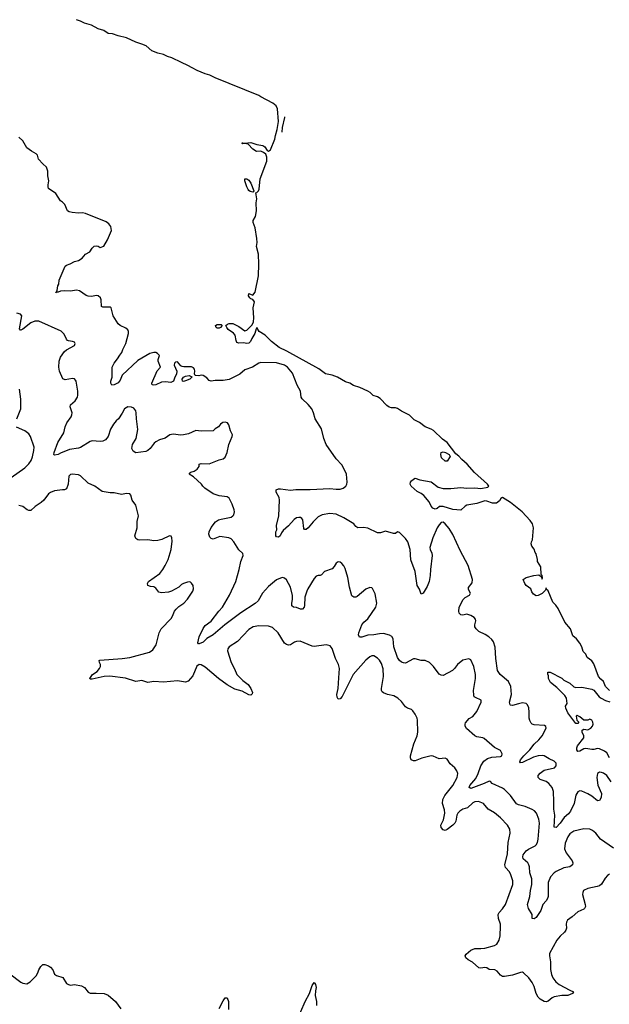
# Model space of a CAD drawing. Header units: inches. Extents: x 2220522 to 2384314, y 721474 to 893490.
# Tile 232 of 256: x 2321878 to 2327828, y 870843 to 880777. Entities that reach past the tile are written whole.
import ezdxf

# ---------------------------------------------------------------- set-up
doc = ezdxf.new("R2010")
doc.units = ezdxf.units.IN
doc.header["$MEASUREMENT"] = 0
doc.layers.add('C3827', color=7, linetype='Continuous')
doc.layers.add('C3828', color=7, linetype='Continuous')

msp = doc.modelspace()

# ---------------------------------------------------------------- linework, layer by layer
at = {"layer": 'C3827', "color": 5}
for points, elevation in [([(2327830, 874007.6), (2327788, 874048), (2327770, 874099.5), (2327741.8, 874121.8), (2327717.6, 874150), (2327670, 874278.4), (2327650, 874306.6), (2327602.7, 874342.7), (2327590, 874374), (2327563.6, 874403.6), (2327551, 874450), (2327530, 874486.6), (2327495.8, 874530), (2327459.2, 874559.2), (2327434.8, 874630), (2327377.5, 874697.5), (2327310, 874834.7), (2327288, 874870), (2327259.1, 874899.1), (2327210, 875012.7), (2327191.6, 875031.6), (2327190, 875046), (2327188.4, 875030), (2327181.7, 875018.3), (2327151.2, 874988.8), (2327110, 874965.6), (2327090, 874965.1), (2327061.7, 874981.7), (2327045.3, 875005.3), (2327034.3, 875034.3), (2326989.7, 875069.7), (2326973.6, 875090), (2326959.6, 875130), (2326987.8, 875150), (2327066.6, 875170), (2327115.8, 875175.8), (2327139.8, 875159.8), (2327150, 875132), (2327153.6, 875146.4), (2327150.9, 875170), (2327140.5, 875180.5), (2327135.3, 875255.3), (2327102.4, 875310), (2327103, 875330), (2327090, 875388.7), (2327080.5, 875400.5), (2327070, 875434), (2327045.2, 875465.2), (2327039, 875490), (2327042, 875510), (2327051.2, 875528.8), (2327063.2, 875650), (2327052, 875690), (2327030, 875723.8), (2326948.7, 875810), (2326830, 875904.8), (2326750, 875955.3), (2326732.9, 875947.1), (2326719, 875921), (2326690, 875899.8), (2326650, 875898), (2326590, 875919.8), (2326570, 875921.8), (2326490, 875896.5), (2326390, 875878.3), (2326373.4, 875870), (2326330, 875829.3), (2326250, 875835.1), (2326150, 875866.4), (2326114.6, 875865.4), (2326090, 875844.5), (2326070, 875839), (2326048, 875850), (2326030, 875868), (2326011.3, 875911.3), (2325956.3, 875976.3), (2325930, 875996.9), (2325890, 876017), (2325829, 876070), (2325817.2, 876090), (2325821.2, 876110), (2325830, 876124.7), (2325850, 876142), (2325870, 876152), (2325914.8, 876134.8), (2326030, 876114.4), (2326100.5, 876060.5), (2326150, 876048.4), (2326230, 876045.7), (2326330, 876056.9), (2326390, 876048.9), (2326470, 876053.7), (2326530, 876045.8), (2326601.3, 876058.7), (2326612.4, 876070), (2326599.2, 876090), (2326467.5, 876207.5), (2326393.8, 876293.8), (2326339.6, 876339.6), (2326310, 876373.8), (2326278.3, 876398.3), (2326190.9, 876510.9), (2326145.8, 876545.8), (2326052.1, 876632.1), (2326030, 876646.8), (2325968.8, 876668.8), (2325911.4, 876711.4), (2325858, 876738), (2325810, 876785.2), (2325730, 876826), (2325690, 876854.6), (2325670, 876860.2), (2325630, 876859.8), (2325606.9, 876866.9), (2325583.9, 876883.9), (2325516.1, 876956.1), (2325490, 876971.6), (2325446.1, 876986.1), (2325415.3, 877015.3), (2325391.3, 877030), (2325310, 877065), (2325246.3, 877086.3), (2325207.6, 877110), (2325164.2, 877124.3), (2325085.1, 877170), (2325030.5, 877190.5), (2324963.4, 877203.4), (2324895.2, 877255.2), (2324573.4, 877433.4), (2324496, 877470), (2324419.8, 877530), (2324354.9, 877594.9), (2324295.4, 877630), (2324270, 877671.2), (2324262.3, 877657.7), (2324251.8, 877610), (2324219.7, 877560.3), (2324206.5, 877530), (2324190, 877513.5), (2324170, 877509.9), (2324137, 877517), (2324090, 877514.8), (2324070, 877521.3), (2324061.4, 877541.4), (2324052.7, 877592.7), (2324033.6, 877613.6), (2323981.3, 877650), (2323966.6, 877670), (2323959, 877690), (2323975.1, 877704.9), (2323990, 877712), (2324030, 877710.3), (2324090, 877682.6), (2324150, 877638), (2324170, 877646), (2324222.9, 877697.1), (2324238.3, 877730), (2324241.2, 877770), (2324232.6, 877870), (2324246.6, 877930), (2324230, 877954), (2324210, 877959), (2324199, 877970), (2324187.7, 877992.3), (2324190, 878014), (2324230, 877998.8), (2324252.9, 878027.1), (2324286.7, 878193.3), (2324291.6, 878310), (2324287.7, 878410), (2324267.6, 878490), (2324272.7, 878530), (2324270.7, 878570.7), (2324255.3, 878675.3), (2324234, 878730), (2324233, 878750), (2324256, 878790), (2324267.7, 878850), (2324264, 878930), (2324272, 878970), (2324259, 879030), (2324270, 879034), (2324286, 879050), (2324294.1, 879065.9), (2324304.6, 879170), (2324372.1, 879347.9), (2324371.1, 879391.1), (2324360.2, 879420.2), (2324338.5, 879438.5), (2324310, 879449.7), (2324265.7, 879445.7), (2324230, 879469.7), (2324182.7, 879522.7), (2324150, 879529.3), (2324130, 879524), (2324118, 879530), (2324130, 879536), (2324150, 879531.3), (2324210, 879536.4), (2324270, 879517.6), (2324330, 879508.9), (2324352.9, 879492.8), (2324376.1, 879456.1), (2324390, 879450.4), (2324410, 879464.4), (2324452.5, 879570), (2324457.7, 879610), (2324477, 879670), (2324487.7, 879750), (2324479.1, 879879), (2324466.6, 879906.6), (2324433.8, 879933.8), (2324311.1, 880000)], 120), ([(2324551.4, 879795.8), (2324550.9, 879790), (2324526.9, 879690), (2324522.7, 879641.2)], 120), ([(2327846.2, 873086.2), (2327801.4, 873150), (2327770, 873173.8), (2327750, 873182.4), (2327730, 873184.4), (2327710, 873171.5), (2327700.7, 873130), (2327712.4, 873052.4), (2327748.8, 872968.8), (2327747, 872930), (2327730, 872899.3), (2327710, 872894), (2327650, 872942.6), (2327610, 872966.9), (2327550, 872994), (2327530, 872996.2), (2327510, 872985.1), (2327490, 872953.2), (2327472.6, 872870), (2327435.9, 872790), (2327414.9, 872765.1), (2327371.4, 872728.6), (2327330, 872669.7), (2327290, 872627.6), (2327270, 872629.2), (2327276.5, 872750), (2327266.4, 872810), (2327269.1, 872889.1), (2327263.4, 872990), (2327257.8, 873010), (2327249.8, 873030), (2327218, 873070), (2327190, 873089.8), (2327130.7, 873110.7), (2327109.6, 873130), (2327109.7, 873149.7), (2327130, 873176.1), (2327170, 873205.2), (2327275.1, 873230), (2327292, 873250), (2327290, 873274), (2327270, 873296.8), (2327219.7, 873319.7), (2327170.4, 873350.4), (2327150, 873354.3), (2327110, 873349.4), (2327063.7, 873336.3), (2326950, 873283.1), (2326930, 873278), (2326923.5, 873290), (2326932.8, 873310), (2326963.4, 873350), (2327024.4, 873410), (2327070, 873468.1), (2327116.8, 873510), (2327149.7, 873550), (2327189, 873629), (2327185.6, 873645.6), (2327174, 873654), (2327070, 873662), (2327050, 873669.6), (2327039.7, 873679.7), (2327024.6, 873704.6), (2327018, 873730), (2327018.9, 873790), (2327013.9, 873833.9), (2327003, 873863), (2326990, 873876.2), (2326950, 873883), (2326910, 873875.8), (2326850, 873856.9), (2326830, 873860.9), (2326825.7, 873865.7), (2326821, 873890), (2326840.3, 873970), (2326833.8, 874050), (2326810, 874098.9), (2326727.1, 874170), (2326700.5, 874210), (2326681.8, 874330), (2326674.4, 874445.6), (2326659, 874499), (2326642.6, 874522.6), (2326611.1, 874551.1), (2326575.3, 874575.3), (2326510, 874604.8), (2326482.7, 874630), (2326472.1, 874650), (2326469.8, 874669.8), (2326479.2, 874710), (2326477.4, 874730), (2326464.4, 874744.4), (2326430, 874763.9), (2326390, 874777.4), (2326350, 874769.6), (2326330, 874772), (2326312, 874790), (2326308, 874810), (2326313.9, 874846.1), (2326324.7, 874875.3), (2326354, 874926), (2326371.9, 874948.1), (2326418, 874970), (2326426, 874990), (2326406.3, 875026.3), (2326406.8, 875046.8), (2326444, 875096), (2326448.4, 875130), (2326402.5, 875270), (2326322.9, 875422.9), (2326250, 875582.5), (2326210, 875643.5), (2326170, 875691.2), (2326150, 875707.6), (2326130, 875703.6), (2326110, 875681.6), (2326091.6, 875650), (2326046.9, 875550), (2326015.8, 875450), (2326019.5, 875430), (2326035.5, 875395.5), (2326039.6, 875370), (2326022.4, 875230), (2326021.3, 875170), (2326008.1, 875110), (2325990, 875059.5), (2325950, 874989.4), (2325930, 874982), (2325911.4, 875031.4), (2325888.5, 875068.5), (2325868, 875210), (2325826.3, 875326.3), (2325818.6, 875430), (2325792.9, 875510), (2325770, 875540.7), (2325710, 875602), (2325690, 875608), (2325670, 875594), (2325650, 875593.2), (2325570, 875617), (2325519.9, 875600.1), (2325490, 875600.4), (2325390, 875645.6), (2325347.5, 875652.5), (2325290, 875649.3), (2325270, 875663.7), (2325250.8, 875690.8), (2325149.6, 875750), (2325070, 875786.5), (2325006.1, 875793.9), (2324930, 875780.7), (2324890, 875761.4), (2324838.3, 875710), (2324790, 875649.5), (2324770, 875632.7), (2324750, 875634), (2324744.9, 875644.9), (2324734, 875730), (2324724.7, 875744.7), (2324710, 875754.3), (2324695.8, 875755.8), (2324670, 875749.7), (2324647.1, 875732.9), (2324590.4, 875670), (2324537.7, 875622.3), (2324520.3, 875599.7), (2324506.8, 875570), (2324490, 875556), (2324470, 875559), (2324463.7, 875570), (2324461.2, 875590), (2324464, 875610), (2324473.2, 875630), (2324470, 875672), (2324492, 875770), (2324498.4, 875930), (2324494.7, 875954.7), (2324466, 876010), (2324466.6, 876033.4), (2324490, 876042), (2324510, 876043), (2324610, 876031.6), (2324662.9, 876037.1), (2324810, 876035.9), (2325006, 876046), (2325070, 876039.3), (2325110, 876040.6), (2325140.5, 876050), (2325170, 876069.2), (2325179, 876090), (2325180.6, 876110), (2325175.7, 876190), (2325150, 876249.6), (2325127.1, 876287.2), (2325070, 876346.6), (2324970, 876489.6), (2324945.1, 876550), (2324922.6, 876650), (2324859.7, 876750), (2324842.7, 876810), (2324825.3, 876850), (2324790, 876895.8), (2324729.7, 876950), (2324719.2, 876970), (2324710.8, 877030), (2324677.8, 877090), (2324629.8, 877209.8), (2324579.6, 877270), (2324550, 877291.2), (2324470, 877314.3), (2324310, 877318.4), (2324290, 877312), (2324227.3, 877272.7), (2324150, 877245.1), (2324098.4, 877201.6), (2323992.2, 877147.8), (2323930, 877138.2), (2323850, 877136.8), (2323810, 877129.8), (2323790, 877135.6), (2323764.6, 877164.6), (2323730, 877187.6), (2323710, 877191.5), (2323684.2, 877184.2), (2323647, 877187), (2323642.4, 877202.4), (2323645.1, 877230), (2323640.9, 877250), (2323630, 877263.1), (2323610, 877272.9), (2323533.6, 877273.6), (2323518.3, 877278.3), (2323505.2, 877285.2), (2323470, 877325.6), (2323450, 877321.3), (2323440.3, 877310), (2323436, 877290), (2323461.8, 877230), (2323458.6, 877201.4), (2323442, 877170), (2323430.5, 877129.5), (2323403.5, 877116.5), (2323350, 877124.5), (2323310, 877120.7), (2323250, 877092.3), (2323229.5, 877089.5), (2323214, 877094), (2323209.5, 877110), (2323264.7, 877235.3), (2323297.2, 877270), (2323276.4, 877330), (2323276.3, 877350), (2323289, 877390), (2323269, 877410), (2323250, 877418.4), (2323230, 877419.7), (2323190, 877409.7), (2323070, 877337.6), (2322912.2, 877190), (2322890, 877138.7), (2322870, 877112.8), (2322830, 877092.7), (2322809, 877090), (2322798, 877110), (2322797, 877130), (2322809.7, 877170.3), (2322812, 877270), (2322830, 877311), (2322864.8, 877355.2), (2322887.2, 877392.8), (2322910, 877418), (2322919.6, 877450), (2322949.6, 877510), (2322974.7, 877610), (2322974, 877630), (2322967.6, 877647.6), (2322950, 877663.7), (2322893.2, 877690), (2322870, 877709.5), (2322821.6, 877790), (2322802, 877870), (2322790, 877877.2), (2322716.5, 877876.5), (2322704.5, 877884.5), (2322700.7, 877950), (2322694, 877970), (2322670, 877989.6), (2322650, 877993.3), (2322605.1, 877985.1), (2322570, 877986.6), (2322550, 877995.1), (2322480.7, 878040.7), (2322450, 878049.2), (2322390, 878037.2), (2322330, 878041.4), (2322290, 878038.4), (2322266.6, 878026.6), (2322250.8, 878029.2), (2322242, 878022), (2322254.6, 878045.4), (2322262.7, 878090), (2322273.2, 878110), (2322277.2, 878150), (2322335.1, 878290), (2322350, 878301.6), (2322388, 878312), (2322430, 878336.4), (2322470, 878348), (2322508.1, 878371.9), (2322542.7, 878410), (2322585.8, 878434.2), (2322610, 878471), (2322630, 878490.8), (2322654.8, 878494.8), (2322670, 878491.3), (2322690, 878478), (2322728.4, 878491.6), (2322763.1, 878556.9), (2322804, 878650), (2322799, 878690), (2322777.5, 878717.5), (2322750, 878739), (2322542, 878822), (2322510, 878829.2), (2322470, 878824.5), (2322406, 878830), (2322377.5, 878837.5), (2322359, 878850), (2322331.7, 878911.7), (2322310, 878935.3), (2322290, 878948), (2322242.5, 879022.5), (2322170, 879074), (2322163.6, 879090), (2322163.6, 879110), (2322172.5, 879152.5), (2322162, 879202), (2322161.2, 879250), (2322149.3, 879289.3), (2322110, 879322), (2322068.7, 879370), (2322058, 879410), (2322044.7, 879424.7), (2321998, 879450), (2321950, 879484), (2321910, 879555.3), (2321868, 879590)], 140), ([(2327870, 872416.8), (2327737, 872510), (2327690, 872569.4), (2327656.6, 872596.6), (2327630, 872611.3), (2327570, 872614.3), (2327470, 872589.6), (2327430, 872561.6), (2327410, 872533.6), (2327383.2, 872470), (2327376.9, 872410), (2327392, 872370), (2327454, 872290), (2327459.5, 872270), (2327454.4, 872250), (2327429.1, 872230.9), (2327370, 872218.2), (2327290, 872183.1), (2327270, 872169.7), (2327235.5, 872130), (2327212, 872070), (2327211.3, 871931.3), (2327204.4, 871910), (2327190, 871886.3), (2327157.6, 871850), (2327136, 871790), (2327090, 871717), (2327070, 871703.7), (2327050, 871708.7), (2327049.6, 871750), (2327013, 871810), (2327003, 871850), (2327026.6, 871930), (2327030.8, 871990), (2327047, 872050), (2327045.8, 872110), (2327026.4, 872170), (2327022.7, 872230), (2327016.4, 872250), (2327004.2, 872270), (2326956.9, 872310), (2326953.7, 872330), (2326957.2, 872350), (2326990, 872391.8), (2327010.7, 872409.3), (2327078, 872442), (2327090, 872452.4), (2327103.5, 872476.5), (2327110.6, 872509.4), (2327123.8, 872670), (2327115.3, 872710), (2327091.9, 872771.9), (2327073.5, 872793.5), (2327050, 872807.6), (2326978.5, 872838.5), (2326910, 872854.7), (2326890, 872865.6), (2326829.9, 872949.9), (2326770, 873009.8), (2326750, 873023.9), (2326646.6, 873070), (2326630, 873089.3), (2326615.5, 873095.5), (2326564.4, 873070), (2326430, 873021.1), (2326414.5, 873030), (2326420.4, 873050), (2326479.2, 873120.8), (2326502.7, 873170), (2326531.1, 873248.9), (2326562.8, 873297.2), (2326598.4, 873321.6), (2326643.7, 873336.3), (2326730, 873343), (2326744, 873350), (2326746, 873370), (2326730, 873404), (2326670, 873433.2), (2326564.2, 873524.2), (2326550, 873531.5), (2326490, 873541.1), (2326470, 873552.8), (2326386.1, 873626.1), (2326373.6, 873650), (2326371.8, 873670), (2326376.2, 873683.8), (2326414.8, 873725.2), (2326450, 873747.7), (2326490, 873797.1), (2326536, 873890), (2326534, 873910), (2326476.6, 873936.6), (2326465.1, 873945.1), (2326460.1, 873960.1), (2326457.4, 874010), (2326475.8, 874130), (2326475.6, 874170), (2326459.7, 874250), (2326430, 874319), (2326410, 874329.2), (2326350, 874316), (2326294.8, 874270), (2326266.8, 874230), (2326246, 874210), (2326150, 874160.9), (2326130, 874162.7), (2326110, 874173.2), (2326052.7, 874250), (2326013.2, 874290), (2325970, 874312), (2325930, 874312.7), (2325870, 874329.4), (2325850, 874326.6), (2325770, 874286), (2325750, 874287), (2325730, 874295.1), (2325710, 874312), (2325690, 874342), (2325654.4, 874450), (2325645.1, 874530), (2325633.3, 874553.3), (2325610, 874568.4), (2325550, 874582.2), (2325510, 874581.8), (2325450, 874569.8), (2325390, 874565.7), (2325330, 874545.6), (2325305.4, 874545.4), (2325298, 874570), (2325300.5, 874590), (2325329.7, 874670), (2325350, 874697), (2325390, 874732.4), (2325472.7, 874850), (2325480.9, 874890), (2325463.2, 874983.2), (2325437, 875037), (2325430, 875044), (2325410, 875049.2), (2325370, 875032), (2325284.1, 874955.9), (2325270, 874949.6), (2325250, 874949.5), (2325230, 874962.7), (2325204.4, 875050), (2325189.7, 875150), (2325160.7, 875240.7), (2325148.2, 875268.2), (2325130, 875289.4), (2325110, 875304.5), (2325090, 875307.3), (2325070, 875295.1), (2325050, 875259.3), (2325030, 875237), (2324954.8, 875210), (2324923.5, 875176.5), (2324910.5, 875169.5), (2324890, 875169.4), (2324870, 875162.7), (2324850, 875139.3), (2324784.9, 875035.1), (2324773.6, 875010), (2324755.2, 874950), (2324753, 874867), (2324747.7, 874850), (2324731, 874830), (2324710, 874829.6), (2324670, 874845.1), (2324642, 874850), (2324624.4, 874864.4), (2324622.4, 874890), (2324632.2, 874927.8), (2324632.1, 874967.9), (2324610.9, 875050), (2324570, 875124.5), (2324550, 875143.7), (2324530, 875147.3), (2324510, 875142.4), (2324470, 875125.1), (2324390, 875059.7), (2324329.1, 874990), (2324285.1, 874914.9), (2324254.8, 874885.2), (2324110, 874792), (2323948.2, 874671.8), (2323830, 874569.7), (2323767, 874533), (2323730, 874498), (2323690, 874481.2), (2323681.2, 874481.2), (2323675.3, 874490), (2323690, 874550.8), (2323730, 874635.3), (2323750, 874663.7), (2323810, 874708.7), (2323887.8, 874810), (2323925.1, 874850), (2323996.1, 874970), (2324058, 875110), (2324092.6, 875230), (2324108, 875310), (2324132.7, 875370), (2324129.2, 875390), (2324087.7, 875427.7), (2324038.3, 875510), (2324010, 875538.7), (2323988.1, 875548.1), (2323897.3, 875562.7), (2323830, 875537), (2323818.6, 875538.6), (2323810, 875541.2), (2323796.2, 875556.2), (2323785.6, 875585.6), (2323789.7, 875610), (2323810, 875653.4), (2323852.3, 875710), (2323885.2, 875730), (2323910, 875738.4), (2324010, 875756.3), (2324029.2, 875770), (2324037.2, 875782.8), (2324043.7, 875810), (2324040.9, 875830), (2324021.6, 875890), (2323991.1, 875950), (2323970, 875964), (2323890, 875971.9), (2323830, 875994.5), (2323747.3, 876050), (2323724.5, 876070), (2323711, 876091), (2323630, 876166), (2323589, 876190), (2323596.4, 876203.6), (2323606, 876210), (2323639.3, 876220.7), (2323670, 876242), (2323688, 876270), (2323689, 876291), (2323710, 876298.8), (2323790, 876297.1), (2323890, 876336.3), (2323930, 876345.5), (2323950, 876364), (2323971.5, 876410), (2323987.8, 876492.2), (2324022.7, 876570), (2324025.2, 876590), (2324004, 876630), (2323989, 876690), (2323975.3, 876710), (2323950, 876717.2), (2323927.1, 876712.9), (2323903.5, 876696.5), (2323884.7, 876670), (2323850.7, 876649.3), (2323830, 876629.2), (2323710, 876625.2), (2323653.6, 876633.6), (2323581.1, 876598.9), (2323530, 876587), (2323505.4, 876585.4), (2323426.2, 876593.8), (2323392, 876590), (2323345.2, 876554.8), (2323290, 876539.3), (2323250, 876519.3), (2323234.6, 876505.4), (2323194, 876450), (2323170, 876429.6), (2323150, 876421.3), (2323050, 876408), (2323022.9, 876422.9), (2323009.7, 876450), (2323017.2, 876490), (2323052.8, 876550), (2323070, 876642), (2323055.1, 876750), (2323053.3, 876810), (2323049.2, 876830), (2323030, 876858), (2323006.8, 876866.8), (2322970, 876869.5), (2322934, 876850), (2322912.3, 876807.7), (2322874, 876750), (2322850, 876729.2), (2322823.4, 876696.6), (2322795.2, 876644.8), (2322771.6, 876570), (2322743, 876537), (2322716.1, 876523.9), (2322690, 876519.8), (2322610, 876527.8), (2322590, 876522.4), (2322490, 876462), (2322470, 876454.3), (2322380.7, 876439.3), (2322290, 876404.2), (2322266, 876390), (2322230, 876382.7), (2322223.7, 876390), (2322225.1, 876410), (2322263.1, 876510), (2322323.1, 876610), (2322337.2, 876670), (2322354.4, 876710), (2322396.4, 876770), (2322405.1, 876790), (2322406, 876810), (2322385.6, 876870), (2322389.4, 876890), (2322438, 876930), (2322460.7, 876970), (2322464.5, 876990), (2322464.5, 877030), (2322446.6, 877130), (2322440.1, 877140.1), (2322430, 877152.3), (2322410, 877158), (2322336.7, 877143.3), (2322311.7, 877151.7), (2322279.7, 877230), (2322273.3, 877270), (2322277.4, 877330), (2322290, 877373), (2322330, 877430.4), (2322350, 877446.4), (2322429.2, 877490), (2322437, 877510), (2322430, 877524), (2322411.5, 877531.5), (2322370, 877535.1), (2322361.7, 877541.7), (2322350, 877552.7), (2322325.4, 877605.4), (2322294.6, 877634.6), (2322070, 877736.2), (2322030, 877733.7), (2321990, 877718.5), (2321910, 877653.6), (2321890, 877642.9), (2321884.2, 877644.2), (2321876.5, 877656.5), (2321899.7, 877790), (2321886.1, 877806.1), (2321850, 877814.8)], 160), ([(2321847.6, 876750), (2321888.2, 876850), (2321889.7, 876949.7), (2321875.6, 877050)], 180), ([(2321790, 876158.3), (2321930, 876256.9), (2321970, 876294.6), (2321992.8, 876330), (2322007.8, 876367.8), (2322021.1, 876430), (2322022.7, 876462.7), (2321987.6, 876570), (2321970, 876599.5), (2321930, 876629.6), (2321845.6, 876665.6)], 180), ([(2327830, 872154), (2327810, 872142), (2327784.9, 872115.1), (2327750, 872056), (2327730, 872039.6), (2327704.7, 872030), (2327610, 872011), (2327568.4, 871990), (2327558.7, 871970), (2327558.3, 871950), (2327584.9, 871850), (2327586.4, 871830), (2327577.1, 871810), (2327570, 871802.9), (2327510, 871777), (2327454.3, 871725.7), (2327406.4, 871690), (2327395.3, 871670), (2327391.8, 871650), (2327394.9, 871610), (2327390.2, 871589.8), (2327376.5, 871570), (2327332.4, 871530), (2327299.3, 871490), (2327225.6, 871354.4), (2327222.4, 871330), (2327233.2, 871270), (2327235.1, 871195.1), (2327243.4, 871143.4), (2327256.5, 871110), (2327286.3, 871070), (2327321, 871041), (2327430, 870983.8), (2327464.7, 870970), (2327456, 870950), (2327409, 870931), (2327350, 870931.6), (2327270, 870918.7), (2327251, 870909), (2327210, 870875.1), (2327190, 870868.2), (2327170, 870869.7), (2327130, 870893.3), (2327110, 870914), (2327089.8, 870950), (2327070, 871022.7), (2327050, 871063.7), (2327014, 871110), (2326960.9, 871160.9), (2326950, 871166), (2326930, 871164.5), (2326850, 871137.3), (2326770, 871123), (2326750, 871123.6), (2326730, 871135.6), (2326696.3, 871176.3), (2326670.9, 871190.9), (2326614.7, 871194.7), (2326590, 871209.3), (2326570, 871214.5), (2326530, 871206.6), (2326510, 871209.5), (2326446.6, 871266.6), (2326404, 871290), (2326379.3, 871310), (2326372.7, 871330), (2326382, 871350), (2326430, 871390.3), (2326470, 871405.3), (2326530, 871404.2), (2326570, 871408.7), (2326670, 871435.8), (2326691.5, 871450), (2326717.7, 871490), (2326727.3, 871532.7), (2326730.8, 871630), (2326728.7, 871650), (2326708.6, 871710), (2326704.7, 871750), (2326715.1, 871770), (2326750, 871805.3), (2326778.8, 871850), (2326855.3, 872050), (2326852.8, 872087.2), (2326835.4, 872150), (2326818.7, 872178.7), (2326781.4, 872221.4), (2326772.3, 872250), (2326798.7, 872361.3), (2326805.6, 872474.4), (2326826.9, 872570), (2326822.4, 872610), (2326798.7, 872650), (2326730, 872725.1), (2326670, 872772.8), (2326606.6, 872810), (2326558, 872870), (2326508.3, 872888.3), (2326470, 872883.9), (2326450, 872874.5), (2326396.5, 872823.5), (2326350, 872809.9), (2326319.3, 872790), (2326299.8, 872770), (2326288.3, 872750), (2326279.4, 872690), (2326270.1, 872669.9), (2326250, 872648.9), (2326190, 872605.6), (2326170, 872594.8), (2326150, 872602.3), (2326130, 872625.8), (2326126.5, 872650), (2326155.9, 872704.1), (2326167.8, 872770), (2326164.7, 872804.7), (2326145.3, 872870), (2326148, 872910), (2326167.6, 872950), (2326248, 873050), (2326290.8, 873130), (2326297.7, 873170), (2326290, 873197.2), (2326270, 873229.5), (2326222, 873270), (2326190, 873316), (2326170, 873324.5), (2326110, 873320.9), (2326050, 873347), (2326030, 873349.6), (2325934.3, 873325.7), (2325870, 873298.4), (2325850, 873298), (2325829.3, 873310), (2325822, 873330), (2325823, 873350), (2325855.8, 873470), (2325888.3, 873550), (2325896.4, 873590), (2325892.8, 873710), (2325887.8, 873730), (2325870, 873769.2), (2325844.8, 873804.8), (2325830, 873817.2), (2325790, 873829.3), (2325770, 873842.7), (2325730, 873899.3), (2325695.1, 873930), (2325654.4, 873954.4), (2325590, 873969.7), (2325550, 873985.4), (2325536.1, 873996.1), (2325529.1, 874009.1), (2325528.4, 874028.4), (2325548.4, 874150), (2325546.6, 874226.6), (2325530, 874279.5), (2325510, 874315.6), (2325490, 874334.7), (2325450, 874356.9), (2325430, 874357.4), (2325410, 874349.7), (2325370, 874315.4), (2325241.1, 874170), (2325131.7, 873948.3), (2325110, 873925.4), (2325090, 873922), (2325080.7, 873940.7), (2325078, 873970), (2325092.7, 874030), (2325096.8, 874136.8), (2325106.3, 874230), (2325093.5, 874270), (2325064.7, 874330), (2325031, 874431), (2325010, 874459.3), (2324970, 874469.5), (2324850, 874454), (2324830, 874456.2), (2324706.8, 874506.8), (2324670, 874502.9), (2324650, 874495.6), (2324610, 874469.7), (2324590, 874465.4), (2324570, 874471.2), (2324550, 874488), (2324485.1, 874590), (2324430, 874643.5), (2324390, 874658.3), (2324290, 874661.5), (2324234, 874650), (2324190, 874625.1), (2324075.6, 874504.4), (2323990.6, 874450), (2323977.1, 874430), (2323974.4, 874410), (2324010, 874290.6), (2324046.3, 874226.3), (2324070, 874170.6), (2324130.3, 874110), (2324182.6, 874070), (2324211.7, 874030), (2324228, 873990), (2324224.9, 873975.1), (2324210, 873961.2), (2324190, 873966), (2324121.7, 874001.7), (2324050, 874021.8), (2323970, 874064.5), (2323882.5, 874130), (2323750, 874244.7), (2323710, 874267.8), (2323690, 874269.6), (2323665.4, 874254.6), (2323623.6, 874156.4), (2323576.5, 874103.5), (2323550, 874091.2), (2323470, 874105.1), (2323330, 874093.7), (2323230, 874100.3), (2323170, 874088.3), (2323110, 874108.4), (2323050, 874101.1), (2322947, 874133), (2322787.8, 874152.3), (2322731.3, 874148.7), (2322610, 874122), (2322590, 874122), (2322586.6, 874130), (2322613.2, 874170), (2322658.2, 874201.8), (2322684.2, 874230), (2322693.3, 874250), (2322691.5, 874271.5), (2322682, 874290), (2322681.2, 874310), (2322686.5, 874313.5), (2322910.2, 874330.2), (2322990, 874342.7), (2323186, 874394), (2323221.7, 874418.3), (2323254.5, 874470), (2323283.6, 874590), (2323305.1, 874630), (2323404.9, 874735.1), (2323420.1, 874759.9), (2323440.5, 874810), (2323456.2, 874830), (2323483.9, 874856.1), (2323535.1, 874890), (2323572.3, 874930), (2323625.2, 875010), (2323632.9, 875032.9), (2323629.3, 875069.3), (2323612.1, 875092.1), (2323600.2, 875100.2), (2323590, 875105.2), (2323570, 875101.2), (2323530, 875089.2), (2323510, 875077.2), (2323482.8, 875050), (2323409.1, 875010.9), (2323378.2, 875001.8), (2323310, 874993), (2323281.7, 875001.7), (2323250, 875040.9), (2323230, 875056.2), (2323197.2, 875057.2), (2323170, 875068), (2323169, 875090), (2323179, 875110), (2323290.8, 875189.2), (2323323.5, 875230), (2323345.4, 875270), (2323374.7, 875330), (2323407, 875430), (2323414.8, 875514.8), (2323412.7, 875550), (2323404.7, 875564.7), (2323390, 875569.2), (2323312.9, 875532.9), (2323270, 875522), (2323230, 875518.4), (2323170, 875529.4), (2323086.3, 875526.3), (2323069.4, 875529.4), (2323050, 875542), (2323039.5, 875570), (2323062, 875650), (2323064.7, 875715.3), (2323075.1, 875770), (2323050, 875878), (2323014, 875930), (2323000.2, 875980.2), (2322990, 875994), (2322956, 875996), (2322906.3, 875986.3), (2322830, 876002.7), (2322790, 876002.7), (2322710, 876018), (2322635.3, 876070), (2322570, 876100.9), (2322490, 876173), (2322470, 876183.5), (2322406.9, 876193.1), (2322390, 876189.2), (2322374, 876170), (2322367.7, 876090), (2322350, 876044), (2322330, 876032.7), (2322310, 876034), (2322230, 876022.9), (2322190, 876007.6), (2322170, 875993.3), (2322120.3, 875930), (2322095, 875905), (2322034, 875866), (2321990, 875825.6), (2321970, 875823.6), (2321954, 875830), (2321910, 875863.7), (2321870, 875876)], 180), ([(2327829.2, 873330), (2327801.2, 873381.2), (2327778, 873398), (2327730, 873419.3), (2327710, 873422.7), (2327670, 873412.3), (2327650, 873412), (2327590, 873423.6), (2327570, 873420.7), (2327530, 873396), (2327510, 873394), (2327500.9, 873410), (2327499.6, 873430), (2327505.1, 873450), (2327569.6, 873530.4), (2327571.1, 873551.1), (2327555.1, 873590), (2327555.3, 873610), (2327570, 873617.3), (2327610, 873610.7), (2327641.2, 873630), (2327658, 873650), (2327665.2, 873670), (2327662, 873690), (2327650, 873708), (2327630, 873718), (2327610, 873708), (2327570, 873708.7), (2327530, 873742), (2327503.6, 873756.4), (2327494, 873750), (2327501, 873710), (2327518.8, 873690), (2327510, 873675.3), (2327490, 873677.2), (2327410, 873782), (2327387.6, 873830), (2327386.6, 873850), (2327403.1, 873876.9), (2327395.3, 873930), (2327377.5, 873957.5), (2327297.5, 874037.5), (2327235.3, 874090), (2327215.3, 874130), (2327215.3, 874155.3), (2327207.3, 874172.7), (2327207.3, 874192.7), (2327230, 874194), (2327350, 874132), (2327370, 874112), (2327430, 874082), (2327470, 874044.7), (2327490, 874038), (2327550, 874041), (2327650, 874021), (2327670.5, 874010.5), (2327726.2, 873946.2), (2327746, 873930), (2327790, 873907.7), (2327834, 873894)], 120), ([(2321777.6, 871150), (2321890, 871067.2), (2321910, 871057), (2321950, 871050.4), (2321984.5, 871070), (2322044.5, 871130), (2322061, 871159), (2322070, 871191), (2322090, 871224), (2322110, 871242.8), (2322130, 871242.8), (2322170, 871230.8), (2322190, 871218.8), (2322210.5, 871190), (2322227.9, 871147.9), (2322250, 871134), (2322314, 871114), (2322350, 871052), (2322370, 871041), (2322390, 871036), (2322430, 871042.8), (2322502, 871030), (2322530, 871011), (2322570, 870966), (2322590, 870954.8), (2322650, 870956.3), (2322730.6, 870950.6), (2322770, 870936), (2322842.8, 870870), (2322898, 870798)], 180), ([(2324670, 870670.4), (2324758.5, 870870), (2324801.3, 870950), (2324830, 871031.3), (2324850, 871062), (2324862.8, 871042.8), (2324870.5, 871010.5), (2324862.4, 870977.6), (2324859.3, 870930), (2324872.2, 870870), (2324872.4, 870830)], 180), ([(2323890, 870798.8), (2323930, 870878.8), (2323950, 870907.3), (2323970, 870906.8), (2323986.4, 870870), (2323986.3, 870790)], 180)]:
    msp.add_lwpolyline(points, dxfattribs=dict(at, elevation=elevation))
for points, elevation in [([(2324230, 879037), (2324203.3, 879043.3), (2324190, 879052), (2324183, 879063), (2324169, 879089), (2324155.6, 879130), (2324149.5, 879150.5), (2324150, 879170.8), (2324170, 879170.6), (2324190, 879158.8), (2324210, 879126.8), (2324240.4, 879050), (2324238.3, 879041.7)], 120), ([(2323870, 877665.1), (2323859, 877670), (2323854, 877690), (2323870, 877702.8), (2323910, 877701), (2323921, 877690), (2323904.7, 877670), (2323890, 877666)], 120), ([(2323530, 877127.8), (2323522, 877130), (2323517, 877150), (2323530, 877170.3), (2323550, 877180.3), (2323586.2, 877186.2), (2323613.2, 877173.2), (2323614.8, 877170), (2323593.4, 877150), (2323550, 877131.6)], 140), ([(2326190, 876322), (2326170, 876324), (2326135.1, 876355.1), (2326126, 876390), (2326130, 876411), (2326150, 876418), (2326174.8, 876410), (2326210.6, 876390), (2326220.5, 876370)], 120)]:
    msp.add_lwpolyline(points, close=True, dxfattribs=dict(at, elevation=elevation))
at = {"layer": 'C3828', "color": 5, "elevation": 120}
msp.add_lwpolyline([(2324311.1, 880000), (2324290.9, 880010.9), (2323849.9, 880189.9), (2323797.3, 880217.3), (2323750, 880231.3), (2323670, 880265.6), (2323617.7, 880290), (2323576, 880316), (2323510, 880343.9), (2323413.4, 880393.4), (2323370, 880406.5), (2323330, 880425.7), (2323270, 880438.7), (2323210, 880464.2), (2323153.3, 880513.3), (2323111, 880531), (2323048.6, 880548.6), (2322955.2, 880595.2), (2322870, 880614.6), (2322815.1, 880635.1), (2322770, 880638.5), (2322727.9, 880667.9), (2322670, 880684.9), (2322600.8, 880720.8), (2322530, 880740.7), (2322490, 880762.3), (2322449.9, 880776.9)], dxfattribs=at)

doc.saveas('drawing.dxf')
